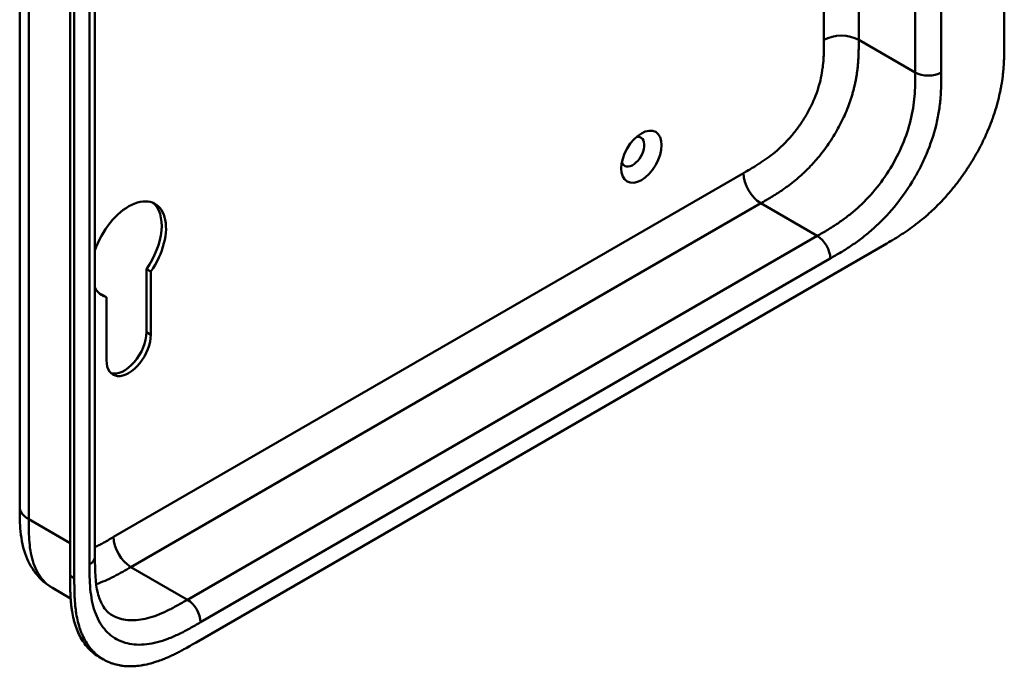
# Model space of a CAD drawing. Header units: millimetres. Extents: x 20 to 833, y 20 to 574.
# Tile 2 of 10: x 374 to 439, y 113 to 155. Entities that reach past the tile are written whole.
import ezdxf

# ---------------------------------------------------------------- set-up
doc = ezdxf.new("R2010")
doc.units = ezdxf.units.MM
doc.header["$LTSCALE"] = 2
doc.layers.add('Sichtbare Kanten(DIN)', color=7, linetype='Continuous', lineweight=50)
doc.layers.add('Sichtbare tangentiale Kanten(DIN)', color=7, linetype='Continuous', lineweight=50)

msp = doc.modelspace()

# ---------------------------------------------------------------- linework, layer by layer
at = {"layer": 'Sichtbare Kanten(DIN)'}
for p, q in [((438.543, 215.986), (438.543, 153.464)), ((379.356, 181.774), (379.356, 119.906)), ((377.74, 118.677), (377.74, 181.198)), ((378.014, 181.04), (378.014, 118.518)), ((385.945, 114.349), (430.895, 140.301)), ((382.992, 138.47), (382.709, 138.634)), ((382.709, 134.527), (382.709, 138.634)), ((382.992, 138.47), (382.992, 134.363)), ((380.107, 136.805), (379.824, 136.968)), ((380.107, 132.698), (380.107, 136.805)), ((374.459, 123.172), (374.459, 123.172)), ((379.356, 119.906), (379.356, 119.906)), ((377.774, 117.209), (376.593, 117.891)), ((379.923, 113.231), (379.648, 113.39))]:
    msp.add_line(p, q, dxfattribs=at)
msp.add_ellipse((414.925, 145.941), major_axis=(0.93, 1.611), ratio=0.57735, dxfattribs=at)
for centre, major_axis, start_param, end_param in [((414.36, 146.268), (-0.53, -0.918), 5.827281, 9.880682), ((381.55, 139.899), (1.72, 2.979), 4.561759, 8.19308), ((381.267, 140.063), (1.72, 2.979), 4.561759, 6.200871), ((381.55, 139.899), (-1.72, -2.979), 5.944087, 6.433735), ((381.267, 140.063), (-1.72, -2.979), 0.082315, 0.15055), ((381.55, 133.531), (-1.02, -1.767), 5.497787, 8.63938), ((381.267, 133.694), (-1.02, -1.767), 0.139096, 2.356194)]:
    msp.add_ellipse(centre, major_axis=major_axis, ratio=0.57735, start_param=start_param, end_param=end_param, dxfattribs=at)
for points, knots in [([(374.459, 123.172), (374.459, 134.059), (374.459, 144.946), (374.459, 165.568), (374.459, 175.304), (374.459, 185.04)], [0, 0, 0, 0, 10, 10, 18.943141, 18.943141, 18.943141, 18.943141]), ([(430.895, 140.301), (431.061, 140.398), (431.394, 140.594), (431.815, 140.858), (432.239, 141.141), (432.579, 141.382), (433.004, 141.707), (433.344, 141.985), (433.765, 142.357), (434.099, 142.675), (434.509, 143.095), (434.831, 143.449), (435.223, 143.913), (435.527, 144.3), (435.892, 144.802), (436.172, 145.216), (436.504, 145.746), (436.755, 146.179), (437.047, 146.728), (437.263, 147.171), (437.509, 147.728), (437.687, 148.175), (437.885, 148.73), (438.023, 149.17), (438.17, 149.714), (438.268, 150.142), (438.366, 150.668), (438.427, 151.079), (438.482, 151.581), (438.511, 151.973), (438.533, 152.451), (438.542, 152.919), (438.543, 153.283), (438.543, 153.464)], [0.0000069, 0.0000069, 0.0000069, 0.0000069, 0.0407043, 0.0814017, 0.1017504, 0.1424478, 0.1627965, 0.203494, 0.2238427, 0.2645401, 0.2848888, 0.3255862, 0.3459349, 0.3866323, 0.406981, 0.4476784, 0.4680271, 0.5087246, 0.5290733, 0.5697707, 0.5901194, 0.6308168, 0.6511655, 0.6918629, 0.7122116, 0.752909, 0.7732577, 0.8139552, 0.8343039, 0.8750013, 0.89535, 0.9360474, 0.9767448, 0.9767448, 0.9767448, 0.9767448]), ([(376.593, 117.891), (376.17, 118.136), (375.792, 118.468), (375.196, 119.233), (374.97, 119.671), (374.632, 120.654), (374.538, 121.214), (374.459, 122.243), (374.459, 122.717), (374.459, 123.172)], [0, 0, 0, 0, 0.437781, 0.437781, 0.869328, 0.869328, 1.366387, 1.366387, 1.785137, 1.785137, 1.785137, 1.785137]), ([(379.356, 119.906), (379.356, 119.044), (379.381, 118.204), (379.617, 117.258), (379.719, 116.995), (380.019, 116.46), (380.232, 116.251), (380.472, 116.112)], [0, 0, 0, 0, 0.793105, 0.793105, 1.173513, 1.173513, 1.750739, 1.750739, 1.750739, 1.750739]), ([(379.648, 113.39), (379.587, 113.425), (379.405, 113.538), (379.178, 113.716), (378.914, 113.972), (378.72, 114.201), (378.502, 114.519), (378.348, 114.797), (378.181, 115.172), (378.067, 115.493), (377.952, 115.917), (377.88, 116.273), (377.82, 116.689), (377.792, 116.973), (377.77, 117.26), (377.76, 117.454), (377.75, 117.698), (377.745, 117.894), (377.742, 118.139), (377.74, 118.384), (377.74, 118.579), (377.74, 118.677)], [-0.4787048, -0.4787048, -0.4787048, -0.4787048, -0.4583375, -0.4166713, -0.3958382, -0.354172, -0.3333389, -0.2916727, -0.2708396, -0.2291735, -0.2083404, -0.1666742, -0.1458411, -0.1145915, -0.1041749, -0.0833418, -0.0729253, -0.0520922, -0.0416756, -0.0208425, -0.0000095, -0.0000095, -0.0000095, -0.0000095]), ([(378.014, 118.518), (378.014, 118.421), (378.014, 118.225), (378.016, 117.98), (378.019, 117.735), (378.024, 117.539), (378.034, 117.296), (378.045, 117.102), (378.066, 116.814), (378.095, 116.531), (378.155, 116.115), (378.227, 115.759), (378.342, 115.335), (378.455, 115.014), (378.622, 114.639), (378.777, 114.361), (378.995, 114.043), (379.188, 113.813), (379.452, 113.558), (379.681, 113.379), (379.987, 113.188), (380.246, 113.063), (380.588, 112.938), (380.874, 112.866), (381.246, 112.808), (381.554, 112.789), (381.95, 112.798), (382.275, 112.832), (382.69, 112.905), (383.028, 112.988), (383.412, 113.108), (383.67, 113.201), (383.928, 113.304), (384.101, 113.378), (384.317, 113.475), (384.49, 113.557), (384.705, 113.664), (384.878, 113.753), (385.136, 113.891), (385.478, 114.08), (385.776, 114.252), (385.945, 114.349)], [0.0000095, 0.0000095, 0.0000095, 0.0000095, 0.0208425, 0.0416756, 0.0520922, 0.0729253, 0.0833418, 0.1041749, 0.1145915, 0.1458411, 0.1666742, 0.2083404, 0.2291735, 0.2708396, 0.2916727, 0.3333389, 0.354172, 0.3958382, 0.4166713, 0.4583375, 0.4791706, 0.5208368, 0.5416698, 0.583336, 0.6041691, 0.6458353, 0.6666684, 0.7083346, 0.7291677, 0.7708339, 0.7916669, 0.8229166, 0.8333331, 0.8541662, 0.8645828, 0.8854159, 0.8958324, 0.9166655, 0.927082, 0.9583317, 0.9999979, 0.9999979, 0.9999979, 0.9999979])]:
    msp.add_open_spline(points, degree=3, knots=knots, dxfattribs=at)
at = {"layer": 'Sichtbare tangentiale Kanten(DIN)'}
for p, q in [((432.744, 151.423), (432.744, 213.291)), ((434.441, 213.291), (434.441, 151.423)), ((429.067, 153.546), (429.067, 182.691)), ((379.004, 119.416), (379.004, 181.284)), ((426.805, 153.546), (426.805, 180.33)), ((429.067, 153.546), (432.744, 151.423)), ((380.571, 121.208), (421.561, 144.874)), ((381.702, 119.248), (422.693, 142.914)), ((426.37, 140.791), (422.693, 142.914)), ((385.379, 117.125), (426.37, 140.791)), ((427.218, 139.322), (386.228, 115.656)), ((382.992, 134.363), (382.709, 134.527)), ((375.044, 122.356), (377.74, 120.8)), ((385.379, 117.125), (381.702, 119.248)), ((378.014, 118.518), (377.74, 118.677))]:
    msp.add_line(p, q, dxfattribs=at)
for points, degree in [([(375.044, 184.224), (375.044, 153.29), (375.044, 122.356)], 2), ([(426.805, 153.546), (427.429, 153.907), (428.443, 153.907), (429.067, 153.546)], 3), ([(422.693, 142.914), (424.797, 144.129), (426.825, 145.3), (429.067, 149.039), (429.067, 151.251), (429.067, 153.546)], 5), ([(432.744, 151.423), (433.213, 151.153), (433.973, 151.153), (434.441, 151.423)], 3), ([(421.561, 144.874), (421.561, 144.152), (422.068, 143.275), (422.693, 142.914)], 3), ([(426.37, 140.791), (426.838, 140.521), (427.218, 139.863), (427.218, 139.322)], 3), ([(375.044, 122.356), (374.654, 122.581), (374.459, 122.877), (374.459, 123.172)], 3), ([(381.702, 119.248), (381.077, 119.609), (380.571, 120.486), (380.571, 121.208)], 3), ([(379.356, 119.906), (379.356, 119.729), (379.239, 119.552), (379.004, 119.416)], 3), ([(385.379, 117.125), (385.848, 116.855), (386.228, 116.197), (386.228, 115.656)], 3)]:
    msp.add_open_spline(points, degree=degree, dxfattribs=at)
for points, knots in [([(421.561, 144.874), (421.607, 144.9), (421.654, 144.927), (421.7, 144.954), (421.825, 145.026), (421.95, 145.099), (422.076, 145.173), (422.119, 145.199), (422.162, 145.225), (422.205, 145.251), (422.226, 145.264), (422.248, 145.277), (422.269, 145.29), (422.291, 145.303), (422.313, 145.316), (422.335, 145.33), (422.423, 145.384), (422.506, 145.436), (422.592, 145.492), (422.594, 145.493), (422.597, 145.495), (422.599, 145.496), (422.773, 145.609), (422.94, 145.722), (423.107, 145.843), (423.11, 145.845), (423.113, 145.847), (423.115, 145.849), (423.285, 145.972), (423.452, 146.102), (423.619, 146.241), (423.621, 146.242), (423.622, 146.244), (423.624, 146.245), (423.793, 146.386), (423.962, 146.538), (424.126, 146.697), (424.127, 146.698), (424.128, 146.699), (424.129, 146.7), (424.295, 146.862), (424.459, 147.035), (424.617, 147.215), (424.775, 147.395), (424.929, 147.586), (425.076, 147.783), (425.223, 147.98), (425.364, 148.186), (425.496, 148.397), (425.629, 148.609), (425.755, 148.829), (425.87, 149.051), (425.984, 149.272), (426.09, 149.499), (426.184, 149.725), (426.277, 149.951), (426.36, 150.179), (426.43, 150.405), (426.5, 150.627), (426.559, 150.852), (426.607, 151.072), (426.608, 151.074), (426.608, 151.075), (426.608, 151.077), (426.655, 151.293), (426.692, 151.505), (426.719, 151.715), (426.72, 151.718), (426.72, 151.722), (426.721, 151.725), (426.748, 151.933), (426.767, 152.136), (426.779, 152.345), (426.78, 152.347), (426.78, 152.35), (426.78, 152.353), (426.786, 152.456), (426.791, 152.554), (426.794, 152.655), (426.798, 152.758), (426.8, 152.86), (426.802, 152.962), (426.805, 153.158), (426.805, 153.352), (426.805, 153.546)], [0, 0, 0, 0, 0.049086, 0.049086, 0.049086, 0.181856, 0.181856, 0.181856, 0.227566, 0.227566, 0.227566, 0.250422, 0.250422, 0.250422, 0.273278, 0.273278, 0.273278, 0.362539, 0.362539, 0.362539, 0.364701, 0.364701, 0.364701, 0.544762, 0.544762, 0.544762, 0.547577, 0.547577, 0.547577, 0.72973, 0.72973, 0.72973, 0.73138, 0.73138, 0.73138, 0.916509, 0.916509, 0.916509, 0.917593, 0.917593, 0.917593, 1.105005, 1.105005, 1.105005, 1.29248, 1.29248, 1.29248, 1.479975, 1.479975, 1.479975, 1.668694, 1.668694, 1.668694, 1.856674, 1.856674, 1.856674, 2.043542, 2.043542, 2.043542, 2.228635, 2.228635, 2.228635, 2.229961, 2.229961, 2.229961, 2.411764, 2.411764, 2.411764, 2.414482, 2.414482, 2.414482, 2.594841, 2.594841, 2.594841, 2.597037, 2.597037, 2.597037, 2.686284, 2.686284, 2.686284, 2.778136, 2.778136, 2.778136, 2.956121, 2.956121, 2.956121, 2.956121]), ([(426.37, 140.791), (426.597, 140.923), (427.049, 141.184), (427.71, 141.6), (428.351, 142.061), (429.176, 142.745), (430.147, 143.751), (431.161, 145.167), (431.961, 146.721), (432.402, 148.046), (432.614, 149.092), (432.707, 149.87), (432.744, 150.644), (432.744, 151.162), (432.744, 151.423)], [59.615883, 59.615883, 59.615883, 59.615883, 59.859385, 60.102886, 60.346387, 60.589889, 61.076891, 61.563894, 62.050896, 62.537899, 62.7814, 63.024901, 63.268403, 63.511905, 63.511905, 63.511905, 63.511905]), ([(434.441, 151.423), (434.441, 151.162), (434.441, 150.624), (434.401, 149.773), (434.296, 148.888), (434.05, 147.672), (433.611, 146.35), (433.136, 145.361), (432.939, 144.992)], [59.615882, 59.615882, 59.615882, 59.615882, 59.859385, 60.102886, 60.346388, 60.589889, 61.076892, 61.376104, 61.376104, 61.376104, 61.376104]), ([(432.939, 144.992), (432.815, 144.761), (432.345, 143.941), (431.402, 142.625), (430.277, 141.461), (429.339, 140.684), (428.626, 140.172), (427.912, 139.722), (427.446, 139.453), (427.218, 139.322)], [61.376104, 61.376104, 61.376104, 61.376104, 61.563894, 62.050897, 62.537899, 62.7814, 63.024902, 63.268403, 63.511906, 63.511906, 63.511906, 63.511906]), ([(375.044, 122.356), (375.044, 122.151), (375.044, 121.939), (375.048, 121.729), (375.052, 121.495), (375.06, 121.264), (375.076, 121.039), (375.093, 120.795), (375.118, 120.559), (375.155, 120.331), (375.194, 120.095), (375.244, 119.867), (375.311, 119.647), (375.377, 119.427), (375.46, 119.217), (375.557, 119.023), (375.655, 118.829), (375.769, 118.65), (375.898, 118.49), (376.027, 118.331), (376.17, 118.19), (376.327, 118.069), (376.412, 118.004), (376.501, 117.944), (376.593, 117.891)], [0, 0, 0, 0, 0.200478, 0.200478, 0.200478, 0.423741, 0.423741, 0.423741, 0.666684, 0.666684, 0.666684, 0.9194, 0.9194, 0.9194, 1.173003, 1.173003, 1.173003, 1.427874, 1.427874, 1.427874, 1.681933, 1.681933, 1.681933, 1.818504, 1.818504, 1.818504, 1.818504]), ([(379.356, 120.544), (379.414, 120.572), (379.473, 120.602), (379.533, 120.632), (379.535, 120.633), (379.537, 120.634), (379.539, 120.635), (379.626, 120.68), (379.709, 120.723), (379.794, 120.769), (379.882, 120.817), (379.969, 120.865), (380.056, 120.914), (380.228, 121.01), (380.4, 121.109), (380.571, 121.208)], [1.7987771, 1.7987771, 1.7987771, 1.7987771, 1.8606637, 1.8606637, 1.8606637, 1.8628262, 1.8628262, 1.8628262, 1.9520853, 1.9520853, 1.9520853, 2.0438684, 2.0438684, 2.0438684, 2.2253748, 2.2253748, 2.2253748, 2.2253748]), ([(386.228, 115.656), (386, 115.524), (385.534, 115.255), (384.82, 114.881), (384.107, 114.569), (383.169, 114.263), (382.043, 114.128), (380.858, 114.414), (379.915, 115.154), (379.395, 116.117), (379.15, 117.05), (379.044, 117.813), (379.004, 118.618), (379.004, 119.155), (379.004, 119.416)], [41.227522, 41.227522, 41.227522, 41.227522, 41.471025, 41.714526, 41.958028, 42.201529, 42.688532, 43.175534, 43.662537, 44.149539, 44.39304, 44.636542, 44.880043, 45.123546, 45.123546, 45.123546, 45.123546]), ([(379.436, 118.141), (379.626, 118.203), (379.818, 118.276), (380.208, 118.444), (380.406, 118.538), (380.793, 118.736), (380.982, 118.839), (381.349, 119.044), (381.526, 119.147), (381.702, 119.248)], [2.804548, 2.804548, 2.804548, 2.804548, 3.0087154, 3.0087154, 3.2133189, 3.2133189, 3.4050615, 3.4050615, 3.5848282, 3.5848282, 3.5848282, 3.5848282]), ([(380.472, 116.112), (380.521, 116.084), (380.868, 115.901), (381.601, 115.723), (382.573, 115.839), (383.398, 116.107), (384.039, 116.387), (384.7, 116.734), (385.151, 116.994), (385.379, 117.125)], [43.092602, 43.092602, 43.092602, 43.092602, 43.175534, 43.662537, 44.14954, 44.393041, 44.636542, 44.880043, 45.123545, 45.123545, 45.123545, 45.123545])]:
    msp.add_open_spline(points, degree=3, knots=knots, dxfattribs=at)

doc.saveas('drawing.dxf')
